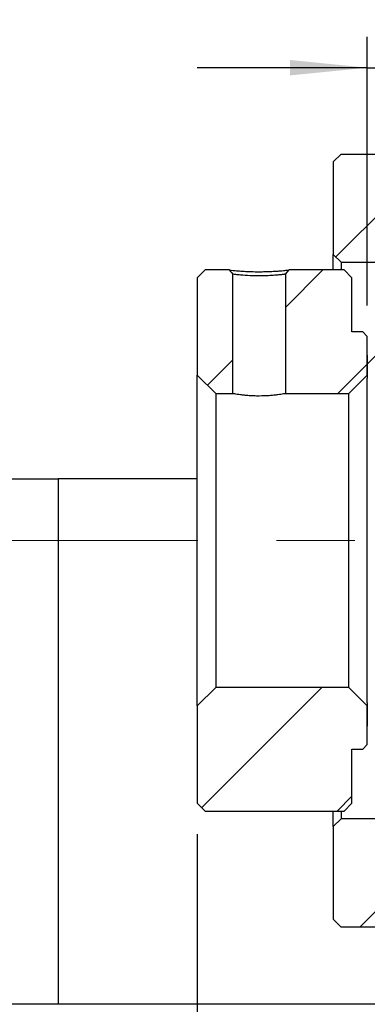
# Model space of a CAD drawing. Header units: millimetres. Extents: x 25 to 270, y 10 to 201.
# Tile 5 of 10: x 220 to 231, y 35 to 67. Entities that reach past the tile are written whole.
import ezdxf

# ---------------------------------------------------------------- set-up
doc = ezdxf.new("R2010")
doc.units = ezdxf.units.MM
doc.linetypes.add('CENTERX2', pattern=[20.32, 12.7, -2.54, 2.54, -2.54])
doc.layers.add('FORMAT', color=7, linetype='Continuous')
doc.styles.add('SLDTEXTSTYLE0', font='TXT', dxfattribs={"width": 0.75})
doc.dimstyles.new('SLDDIMSTYLE5', dxfattribs={"dimtxt": 3.5, "dimasz": 2.5, "dimexe": 0, "dimexo": 0.0625, "dimgap": 0.875, "dimtad": 1, "dimlfac": 2, "dimrnd": 1e-09, "dimzin": 12, "dimdsep": 46, "dimtxsty": 'SLDTEXTSTYLE0', "dimsah": 1, "dimcen": 0.09, "dimadec": 0, "dimazin": 3, "dimtfac": 1, "dimtmove": 0, "dimatfit": 0, "dimfxl": 1, "dimfrac": 2, "dimtolj": 1, "dimtzin": 12, "dimarcsym": 0})

# ---------------------------------------------------------------- blocks, each defined once
blk = doc.blocks.new('_D_14')
at = {"layer": 'FORMAT', "color": 7}
for p, q in [((231.074, 57.86), (231.074, 66.552)), ((235.074, 61.66), (235.074, 66.552)), ((231.074, 65.552), (225.574, 65.552)), ((231.074, 65.552), (235.074, 65.552)), ((235.074, 65.552), (240.574, 65.552))]:
    blk.add_line(p, q, dxfattribs=at)
for points in [[(231.074, 65.552), (228.574, 65.802), (228.574, 65.302)], [(235.074, 65.552), (237.574, 65.302), (237.574, 65.802)]]:
    blk.add_solid(points, dxfattribs=at)
at = {"layer": 'FORMAT', "color": 7, "insert": (231.671, 70.064), "char_height": 3.5, "attachment_point": 1, "style": 'SLDTEXTSTYLE0'}
blk.add_mtext('8', dxfattribs=at)
blk = doc.blocks.new('_D_16')
at = {"layer": 'FORMAT', "color": 7}
for p, q in [((225.574, 40.76), (225.574, 28.858)), ((247.074, 38.76), (247.074, 28.858)), ((225.574, 29.858), (247.074, 29.858))]:
    blk.add_line(p, q, dxfattribs=at)
for points in [[(225.574, 29.858), (228.074, 29.608), (228.074, 30.108)], [(247.074, 29.858), (244.574, 30.108), (244.574, 29.608)]]:
    blk.add_solid(points, dxfattribs=at)
at = {"layer": 'FORMAT', "color": 7, "char_height": 3.5, "attachment_point": 1, "style": 'SLDTEXTSTYLE0'}
for s, insert in [('(', (230.941, 34.37)), (')', (237.834, 34.37)), ('43', (232.662, 34.37))]:
    blk.add_mtext(s, dxfattribs=dict(at, insert=insert))

msp = doc.modelspace()

# ---------------------------------------------------------------- hatches: boundary and pattern name
at = {"layer": 'FORMAT', "linetype": 'Continuous', "lineweight": 18}
h = msp.add_hatch(dxfattribs=at)
h.set_pattern_fill('ANSI31', color=256, style=0)
h.paths.add_polyline_path([(230.22432356, 62.75974621), (229.97432356, 62.50974621), (229.97432356, 59.50974621), (230.22432356, 59.25974621), (234.82432356, 59.25974621), (235.07432356, 59.50974621), (235.07432356, 60.65974621), (234.97432356, 60.75974621), (233.57432356, 60.75974621), (233.57432356, 62.50974621), (233.32432356, 62.75974621)], flags=0)
h = msp.add_hatch(dxfattribs=at)
h.set_pattern_fill('ANSI31', color=256, style=0)
edge = h.paths.add_edge_path(flags=0)
edge.add_line((225.57432356, 55.60974621), (226.17432356, 55.00974621))
edge.add_line((226.17432356, 55.00974621), (226.72432356, 55.00974621))
edge.add_line((226.72432356, 55.00974621), (226.72432356, 58.87318943))
edge.add_line((226.72432448, 58.87318942), (226.60402025, 59.00974611))
edge.add_line((226.60402048, 59.00974621), (225.82432356, 59.00974621))
edge.add_line((225.82432356, 59.00974621), (225.57432356, 58.75974621))
edge.add_line((225.57432356, 58.75974621), (225.57432356, 55.60974621))
h = msp.add_hatch(dxfattribs=at)
h.set_pattern_fill('ANSI31', color=256, style=0)
h.paths.add_polyline_path([(230.47432356, 55.00974621), (231.07432356, 55.60974621), (231.07432356, 56.85974621), (230.92432356, 57.00974621), (230.57432356, 57.00974621), (230.57432356, 58.75974621), (230.32432356, 59.00974621), (228.54462793, 59.00974621), (228.42432356, 58.87318952), (228.42432356, 55.00974621)], flags=0)
h = msp.add_hatch(dxfattribs=at)
h.set_pattern_fill('ANSI31', color=256, style=0)
edge = h.paths.add_edge_path(flags=0)
edge.add_line((234.82432356, 55.25974621), (235.07432356, 55.50974621))
edge.add_line((235.07432356, 55.50974621), (235.07432356, 56.25974621))
edge.add_line((235.07432356, 56.25974621), (234.82432356, 56.50974621))
edge.add_line((234.82432356, 56.50974621), (231.32432356, 56.50974621))
edge.add_arc((231.32432356, 56.25974621), 0.25, 90, 180)
edge.add_line((231.07432356, 56.25974621), (231.07432356, 55.50974621))
edge.add_arc((231.32432356, 55.50974621), 0.25, 180, 270)
edge.add_line((231.32432356, 55.25974621), (234.82432356, 55.25974621))
h = msp.add_hatch(dxfattribs=at)
h.set_pattern_fill('ANSI31', color=256, style=0)
h.paths.add_polyline_path([(230.92432356, 43.50974621), (231.07432356, 43.65974621), (231.07432356, 44.90974621), (230.47432356, 45.50974621), (226.17432356, 45.50974621), (225.57432356, 44.90974621), (225.57432356, 41.75974621), (225.82432356, 41.50974621), (230.32432356, 41.50974621), (230.57432356, 41.75974621), (230.57432356, 43.50974621)], flags=0)
h = msp.add_hatch(dxfattribs=at)
h.set_pattern_fill('ANSI31', color=256, style=0)
edge = h.paths.add_edge_path(flags=0)
edge.add_line((235.07432356, 45.00974621), (234.82432356, 45.25974621))
edge.add_line((234.82432356, 45.25974621), (231.32432356, 45.25974621))
edge.add_arc((231.32432356, 45.00974621), 0.25, 90, 180)
edge.add_line((231.07432356, 45.00974621), (231.07432356, 44.25974621))
edge.add_arc((231.32432356, 44.25974621), 0.25, 180, 270)
edge.add_line((231.32432356, 44.00974621), (234.82432356, 44.00974621))
edge.add_line((234.82432356, 44.00974621), (235.07432356, 44.25974621))
edge.add_line((235.07432356, 44.25974621), (235.07432356, 45.00974621))
h = msp.add_hatch(dxfattribs=at)
h.set_pattern_fill('ANSI31', color=256, style=0)
h.paths.add_polyline_path([(230.22432356, 41.25974621), (229.97432356, 41.00974621), (229.97432356, 38.00974621), (230.22432356, 37.75974621), (233.32432356, 37.75974621), (233.57432356, 38.00974621), (233.57432356, 39.75974621), (234.97432356, 39.75974621), (235.07432356, 39.85974621), (235.07432356, 41.00974621), (234.82432356, 41.25974621)], flags=0)

# ---------------------------------------------------------------- linework, layer by layer
at = {"color": 7, "linetype": 'Continuous', "lineweight": 25}
for p, q in [((229.97432265, 62.50974589), (230.22432315, 62.7597464)), ((230.22432315, 62.7597464), (233.32432347, 62.7597464)), ((229.97432265, 62.50974589), (229.97432265, 59.50974633)), ((230.22432315, 59.25974583), (229.97432265, 59.50974633)), ((229.97432265, 59.00974625), (229.97432265, 59.50974633)), ((230.22432315, 59.25974583), (234.82432372, 59.25974583)), ((230.22432315, 59.25974583), (230.22432315, 59.00974625)), ((225.57432267, 58.75974668), (225.82432318, 59.00974625)), ((226.60402085, 59.00974625), (225.82432318, 59.00974625)), ((228.42432435, 58.87318922), (228.54462701, 59.00974625)), ((230.32432298, 59.00974625), (228.54462701, 59.00974625)), ((230.32432298, 59.00974625), (230.57432349, 58.75974668)), ((225.57432267, 58.75974668), (225.57432267, 55.60974644)), ((226.72432351, 55.00974606), (226.72432351, 58.87318922)), ((228.42432435, 58.87318922), (228.42432435, 55.00974606)), ((230.57432349, 57.00974639), (230.57432349, 58.75974668)), ((230.92432383, 57.00974639), (230.57432349, 57.00974639)), ((230.92432383, 57.00974639), (231.07432264, 56.85974618)), ((231.07432264, 55.60974644), (231.07432264, 56.85974618)), ((231.07432264, 56.25974627), (231.07432264, 55.50974614)), ((226.17432351, 55.00974606), (225.57432267, 55.60974644)), ((225.57432267, 44.90974599), (225.57432267, 55.60974644)), ((231.07432264, 55.60974644), (230.47432366, 55.00974606)), ((231.07432264, 45.00974628), (231.07432264, 55.50974614)), ((226.17432351, 55.00974606), (226.72432351, 55.00974606)), ((226.17432351, 55.00974606), (226.17432351, 45.50974637)), ((228.42432435, 55.00974606), (230.47432366, 55.00974606)), ((230.47432366, 45.50974637), (230.47432366, 55.00974606)), ((219.19197093, 52.25974631), (221.07432286, 52.25974631)), ((221.07432286, 52.25974631), (221.07432286, 35.25974655)), ((225.57432267, 52.25974631), (221.07432286, 52.25974631)), ((225.57432267, 44.90974599), (226.17432351, 45.50974637)), ((230.47432366, 45.50974637), (226.17432351, 45.50974637)), ((230.47432366, 45.50974637), (231.07432264, 44.90974599)), ((225.57432267, 44.90974599), (225.57432267, 41.75974575)), ((231.07432264, 45.00974628), (231.07432264, 44.25974616)), ((231.07432264, 43.65974625), (231.07432264, 44.90974599)), ((231.07432264, 43.65974625), (230.92432383, 43.50974604)), ((230.57432349, 43.50974604), (230.92432383, 43.50974604)), ((230.57432349, 41.75974575), (230.57432349, 43.50974604)), ((225.82432318, 41.50974618), (225.57432267, 41.75974575)), ((230.57432349, 41.75974575), (230.32432298, 41.50974618)), ((225.82432318, 41.50974618), (230.32432298, 41.50974618)), ((229.97432265, 41.00974609), (229.97432265, 41.50974618)), ((230.22432315, 41.50974618), (230.22432315, 41.2597466)), ((229.97432265, 41.00974609), (230.22432315, 41.2597466)), ((234.82432372, 41.2597466), (230.22432315, 41.2597466)), ((229.97432265, 41.00974609), (229.97432265, 38.00974653)), ((230.22432315, 37.75974603), (229.97432265, 38.00974653)), ((233.32432347, 37.75974603), (230.22432315, 37.75974603)), ((221.07432286, 35.25974655), (219.19197093, 35.25974655)), ((233.0743239, 35.25974655), (221.07432286, 35.25974655))]:
    msp.add_line(p, q, dxfattribs=at)
at = {"color": 7, "linetype": 'Continuous', "lineweight": 25, "flags": 128}
msp.add_lwpolyline([(226.60402085, 59.00974625), (226.63616079, 58.97326355), (226.66830073, 58.93678085), (226.72432537, 58.87318922)], dxfattribs=at)
at = {"color": 7, "linetype": 'Continuous', "lineweight": 25}
for points, knots in [([(226.60402048, 59.00974621), (226.60402019, 59.0097462), (226.6039511, 59.00974265), (226.62334952, 59.00710651), (226.7217694, 58.99637986), (226.88130327, 58.98203844), (227.08204176, 58.96710879), (227.31986172, 58.95634389), (227.55229445, 58.9531267), (227.76514306, 58.95550734), (227.94831876, 58.9618841), (228.11798956, 58.97107999), (228.25670053, 58.98139213), (228.36523202, 58.99078843), (228.44622069, 58.99857824), (228.50339184, 59.00470263), (228.53864007, 59.00891995), (228.54260638, 59.00946726), (228.54462793, 59.00974621)], [0, 0, 0, 0, 0.0003532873, 0.0851309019, 0.1668113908, 0.2513651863, 0.3356430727, 0.4164641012, 0.5000237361, 0.561531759, 0.6240423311, 0.6864884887, 0.7485402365, 0.7999969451, 0.8495980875, 0.8986041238, 0.9483207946, 1, 1, 1, 1]), ([(228.42432356, 58.87318952), (228.42383742, 58.87310188), (228.42282667, 58.87291968), (228.41418338, 58.87155525), (228.39891794, 58.86941452), (228.37527136, 58.86639854), (228.34220656, 58.86253906), (228.29857747, 58.8578137), (228.24341288, 58.8522792), (228.14239716, 58.84242736), (227.98331223, 58.8304767), (227.77239993, 58.82101489), (227.53960479, 58.81653708), (227.25525372, 58.82463189), (226.98675325, 58.84332057), (226.81640707, 58.86120004), (226.73942022, 58.87052567), (226.72434635, 58.87319287), (226.72432368, 58.87318945), (226.72432356, 58.87318943)], [0, 0, 0, 0, 0.024512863, 0.0509644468, 0.0793576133, 0.1096946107, 0.1419772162, 0.1762068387, 0.2123845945, 0.2505113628, 0.3478485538, 0.4312227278, 0.500630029, 0.6096750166, 0.7497670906, 0.8468490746, 0.930143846, 0.9996486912, 1, 1, 1, 1]), ([(228.42432356, 55.00974621), (228.42432356, 55.00974621), (228.40196882, 55.00561266), (228.31717127, 54.99156134), (228.25402484, 54.98160637), (228.13657998, 54.96661616), (228.09293841, 54.96153982), (228.00085855, 54.95227579), (227.9521161, 54.94803861), (227.79755153, 54.9372738), (227.6870941, 54.93308645), (227.51866444, 54.933069), (227.46339435, 54.93407467), (227.35453696, 54.937924), (227.30038621, 54.94081607), (227.1976364, 54.94795126), (227.14883563, 54.95217874), (227.05634617, 54.96146756), (227.01279535, 54.96652949), (226.895452, 54.98148808), (226.8320538, 54.99146958), (226.74701296, 55.00555325), (226.72432356, 55.00974621), (226.72432356, 55.00974621)], [0, 0, 0, 0, 0.125, 0.125, 0.25, 0.25, 0.3125, 0.3125, 0.375, 0.375, 0.5, 0.5, 0.5625, 0.5625, 0.625, 0.625, 0.6875, 0.6875, 0.75, 0.75, 0.875, 0.875, 1, 1, 1, 1])]:
    msp.add_open_spline(points, degree=3, knots=knots, dxfattribs=at)
at = {"layer": 'FORMAT', "color": 7, "linetype": 'CENTERX2', "lineweight": 18}
msp.add_line((192.57432356, 50.25974621), (251.89424467, 50.25974621), dxfattribs=at)

# ---------------------------------------------------------------- dimensions: what is measured, and where the dimension line sits
at = {"layer": 'FORMAT', "color": 7}
dim = msp.add_linear_dim(base=(235.07432356, 65.55202146), p1=(231.07432356, 56.85974621), p2=(235.07432356, 60.65974621), dimstyle='SLDDIMSTYLE5', dxfattribs=at)
dim.commit()
dim.dimension.update_dxf_attribs({"geometry": '_D_14', "text_midpoint": (232.96409083, 65.55202146), "dimtype": 160})
dim = msp.add_linear_dim(base=(247.07432356, 29.85834797), p1=(225.57432356, 41.75974621), p2=(247.07432356, 39.75974621), text='(<>)', dimstyle='SLDDIMSTYLE5', dxfattribs=at)
dim.commit()
dim.dimension.update_dxf_attribs({"geometry": '_D_16', "text_midpoint": (235.24823277, 29.85834797), "dimtype": 160})

doc.saveas('drawing.dxf')
